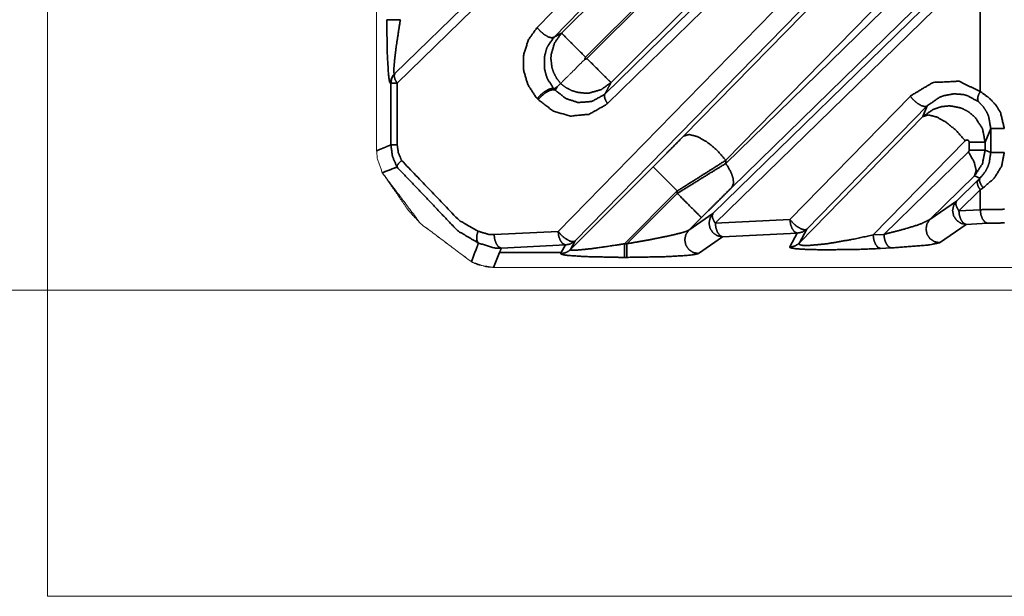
# Model space of a CAD drawing. Header units: millimetres. Extents: x 4 to 836, y 5 to 589.
# Tile 85 of 145: x 630 to 652, y 240 to 252. Entities that reach past the tile are written whole.
import ezdxf

# ---------------------------------------------------------------- set-up
doc = ezdxf.new("R2010")
doc.units = ezdxf.units.MM
doc.layers.add('1', color=7, linetype='Continuous', true_color=0xffffff)
doc.styles.add('ideas_simplex', font='simplex.shx')
doc.dimstyles.get("Standard").update_dxf_attribs({"dimtxt": 0.18, "dimasz": 0.18, "dimexe": 0.18, "dimexo": 0.0625, "dimgap": 0.09, "dimtad": 0, "dimtih": 1, "dimtoh": 1, "dimdec": 4, "dimzin": 0, "dimdsep": 46, "dimtxsty": 'Standard', "dimcen": 0.09, "dimadec": 0, "dimazin": 0, "dimtfac": 1, "dimtdec": 4, "dimtofl": 0, "dimtmove": 0, "dimatfit": 3, "dimfxl": 1, "dimtolj": 1, "dimtzin": 0, "dimarcsym": 0})

# ---------------------------------------------------------------- blocks, each defined once
blk = doc.blocks.new('_U9')
at = {"layer": '1', "color": 152, "lineweight": 13}
for p, q in [((698.225, 308), (616.908898, 308)), ((670.749078, 246.499924), (616.908898, 246.499924))]:
    blk.add_line(p, q, dxfattribs=at)
at = {"layer": '1', "color": 27, "lineweight": 13}
blk.add_line((618.908898, 308), (618.908898, 246.499924), dxfattribs=at)
at = {"layer": '1', "color": 87, "lineweight": 25}
for p, q in [((617.408898, 284.352462), (611.783898, 284.352462)), ((611.783898, 284.352462), (611.783898, 282.852462)), ((617.408898, 282.852462), (617.408898, 284.352462)), ((611.783898, 271.647462), (611.783898, 270.147462)), ((617.408898, 270.147462), (617.408898, 271.647462)), ((611.783898, 270.147462), (617.408898, 270.147462))]:
    blk.add_line(p, q, dxfattribs=at)
at = {"layer": '1', "color": 27, "lineweight": 18}
for points in [[(618.908898, 308), (619.437879, 305.000002), (618.379917, 304.999998)], [(618.908898, 246.499924), (618.379917, 249.499922), (619.437879, 249.499926)]]:
    blk.add_solid(points, dxfattribs=at)
at = {"layer": '1', "color": 87, "linetype": 'Continuous', "lineweight": 25, "char_height": 3, "attachment_point": 7, "rotation": 90, "line_spacing_factor": 1.204819, "style": 'ideas_simplex'}
for s, insert in [('\\W1.2097;61,5', (609.942898, 271.594962)), ('\\W1.2097;2.42', (617.255398, 271.594962))]:
    blk.add_mtext(s, dxfattribs=dict(at, insert=insert))

msp = doc.modelspace()

# ---------------------------------------------------------------- linework, layer by layer
at = {"layer": '1', "color": 251, "linetype": 'Continuous', "lineweight": 18}
for q in [(631, 354.225), (770.45, 239.775)]:
    msp.add_line((631, 239.775), q, dxfattribs=at)
at = {"layer": '1', "color": 143, "linetype": 'Continuous', "lineweight": 18}
for p, q in [((638.225, 249.563), (638.225, 267.03)), ((642.193, 250.968), (642.265, 251.04)), ((670.919, 247), (640.788, 247))]:
    msp.add_line(p, q, dxfattribs=at)
at = {"layer": '1', "color": 143, "linetype": 'Continuous', "lineweight": 35}
for p, q in [((638.625, 251.258), (650.82, 263.168)), ((650.872, 262.956), (638.677, 251.046)), ((641.749, 252.271), (649.946, 260.659)), ((650.318, 260.447), (642.121, 252.059)), ((643.242, 250.817), (651.429, 258.813)), ((651.481, 258.601), (643.294, 250.605)), ((642.21, 247.793), (649.946, 255.709)), ((650.318, 255.497), (642.582, 247.581)), ((644.964, 249.884), (650.221, 255.263)), ((651.151, 254.733), (645.894, 249.354)), ((645.894, 249.285), (651.222, 254.489)), ((642.285, 252.147), (644.298, 254.16)), ((645.611, 248.182), (651.429, 253.864)), ((651.353, 253.959), (646.024, 248.755)), ((651.481, 253.651), (645.663, 247.97)), ((651.481, 250.865), (651.481, 253.651)), ((644.828, 253.63), (642.815, 251.617)), ((642.842, 251.59), (644.828, 253.575)), ((645.358, 253.045), (643.372, 251.06)), ((638.538, 251.046), (638.53, 251.042)), ((638.538, 249.693), (638.538, 251.046)), ((638.677, 251.046), (638.677, 249.693)), ((642.193, 250.968), (642.122, 250.922)), ((642.122, 250.922), (642.146, 250.896)), ((642.146, 250.896), (642.193, 250.968)), ((641.773, 250.687), (641.753, 250.709)), ((647.301, 248.054), (649.946, 250.76)), ((650.318, 250.547), (647.673, 247.842)), ((650.221, 250.314), (650.318, 250.547)), ((647.508, 247.538), (650.221, 250.314)), ((651.711, 250.05), (651.587, 249.752)), ((651.711, 249.523), (651.711, 250.05)), ((651.151, 249.784), (649.129, 247.715)), ((649.367, 247.727), (651.222, 249.539)), ((651.237, 249.575), (651.237, 249.752)), ((651.587, 249.752), (651.587, 249.575)), ((651.587, 249.575), (651.711, 249.523)), ((645.894, 249.354), (645.894, 249.285)), ((642.479, 247.392), (644.298, 249.21)), ((651.353, 249.009), (650.375, 248.054)), ((650.96, 248.456), (651.429, 248.914)), ((651.475, 248.959), (651.353, 249.009)), ((651.429, 248.914), (651.475, 248.959)), ((644.828, 248.68), (643.668, 247.52)), ((644.828, 248.626), (644.828, 248.68)), ((651.481, 248.702), (651.012, 248.244)), ((651.546, 248.747), (651.481, 248.702)), ((651.481, 248.268), (651.481, 248.702)), ((643.723, 247.52), (644.828, 248.626)), ((650.375, 248.054), (650.96, 248.456)), ((651.012, 248.244), (651.481, 248.268)), ((645.078, 247.816), (645.611, 248.182)), ((645.358, 248.095), (645.078, 247.816)), ((645.663, 247.97), (647.301, 248.054)), ((647.673, 247.842), (647.508, 247.538)), ((651.172, 247.945), (650.587, 247.543)), ((651.641, 247.969), (651.172, 247.945)), ((640.804, 247.721), (642.21, 247.793)), ((645.823, 247.671), (645.29, 247.305)), ((647.461, 247.755), (645.823, 247.671)), ((647.296, 247.451), (647.461, 247.755)), ((649.129, 247.715), (649.367, 247.727)), ((642.37, 247.494), (640.964, 247.422)), ((642.278, 247.325), (642.37, 247.494)), ((642.582, 247.581), (642.479, 247.392)), ((643.668, 247.52), (643.723, 247.52)), ((649.527, 247.428), (649.289, 247.416)), ((640.923, 247.325), (640.788, 247)), ((642.278, 247.325), (640.923, 247.325)), ((642.267, 247.305), (642.278, 247.325)), ((643.723, 247.221), (643.668, 247.221))]:
    msp.add_line(p, q, dxfattribs=at)
for points, knots in [([(638.53, 251.042), (638.511, 251.069), (638.498, 251.133), (638.485, 251.238), (638.46, 251.662), (638.446, 252.443)], [0, 0, 0.123623, 0.211859, 0.309698, 0.584291, 1, 1]), ([(638.746, 252.443), (638.636, 252.443), (638.542, 252.443), (638.476, 252.443), (638.446, 252.443)], [0, 0, 0.25, 0.5, 0.75, 1, 1]), ([(638.746, 252.443), (638.674, 251.981), (638.645, 251.775), (638.623, 251.589), (638.607, 251.416), (638.602, 251.327), (638.604, 251.274), (638.617, 251.254)], [0, 0, 0.303217, 0.443719, 0.577554, 0.719353, 0.810856, 0.890589, 1, 1]), ([(641.753, 250.709), (641.721, 250.744), (641.544, 251.02), (641.453, 251.33), (641.453, 251.665), (641.556, 251.999), (641.749, 252.271)], [0, 0, 0.028997, 0.2243, 0.409814, 0.599191, 0.799874, 1, 1]), ([(641.749, 252.271), (641.823, 252.185), (641.91, 252.113), (641.997, 252.063), (642.071, 252.044), (642.121, 252.059)], [0, 0, 0.199992, 0.400004, 0.599997, 0.8, 1, 1]), ([(642.265, 251.04), (642.178, 251.154), (642.111, 251.283), (642.074, 251.401), (642.052, 251.587), (642.057, 251.669), (642.13, 251.928), (642.285, 252.147)], [0, 0, 0.117542, 0.236668, 0.337961, 0.491521, 0.55896, 0.779636, 1, 1]), ([(642.815, 251.617), (642.615, 251.817), (642.445, 251.987), (642.329, 252.103), (642.285, 252.147)], [0, 0, 0.250002, 0.500001, 0.749999, 1, 1]), ([(642.121, 252.059), (641.983, 251.862), (641.957, 251.804), (641.908, 251.62), (641.908, 251.376), (641.958, 251.188), (641.973, 251.15), (642.099, 250.948), (642.122, 250.922)], [0, 0, 0.20184, 0.2524, 0.400177, 0.585678, 0.737648, 0.770607, 0.96996, 1, 1]), ([(642.815, 251.617), (642.805, 251.603), (642.8, 251.587), (642.8, 251.575)], [0, 0, 0.370751, 0.741624, 1, 1]), ([(642.8, 251.575), (642.812, 251.575), (642.828, 251.58), (642.842, 251.59)], [0, 0, 0.258359, 0.629206, 1, 1]), ([(643.372, 251.06), (643.328, 251.104), (643.212, 251.22), (643.042, 251.39), (642.842, 251.59)], [0, 0, 0.250001, 0.499999, 0.750002, 1, 1]), ([(638.617, 251.254), (638.579, 251.208), (638.552, 251.156), (638.535, 251.1), (638.53, 251.042)], [0, 0, 0.250007, 0.500008, 0.750008, 1, 1]), ([(638.625, 251.258), (638.593, 251.221), (638.56, 251.161), (638.552, 251.138), (638.538, 251.046)], [0, 0, 0.20891, 0.500378, 0.604916, 1, 1]), ([(638.625, 251.258), (638.61, 251.208), (638.628, 251.133), (638.677, 251.046)], [0, 0, 0.333334, 0.666662, 1, 1]), ([(643.372, 251.06), (643.153, 250.905), (642.894, 250.832), (642.812, 250.827), (642.626, 250.849), (642.508, 250.886), (642.379, 250.953), (642.265, 251.04)], [0, 0, 0.220364, 0.441038, 0.508476, 0.662039, 0.763334, 0.882455, 1, 1]), ([(643.372, 251.06), (643.323, 250.969), (643.242, 250.817)], [0, 0, 0.375221, 1, 1]), ([(649.946, 250.76), (649.964, 250.778), (650.442, 251.063), (651.018, 251.09), (651.481, 250.865)], [0, 0, 0.014688, 0.342105, 0.694321, 1, 1]), ([(638.677, 251.046), (638.608, 251.046), (638.56, 251.046), (638.538, 251.046)], [0, 0, 0.329359, 0.664678, 1, 1]), ([(641.753, 250.709), (641.826, 250.791), (641.911, 250.861), (641.996, 250.91), (642.07, 250.932), (642.122, 250.922)], [0, 0, 0.199999, 0.4, 0.599999, 0.8, 1, 1]), ([(641.773, 250.687), (641.848, 250.767), (641.934, 250.837), (642.021, 250.885), (642.095, 250.906), (642.146, 250.896)], [0, 0, 0.2, 0.400001, 0.599996, 0.8, 1, 1]), ([(642.146, 250.896), (642.381, 250.71), (642.651, 250.623), (642.949, 250.646), (643.213, 250.791), (643.242, 250.817)], [0, 0, 0.235802, 0.474371, 0.728075, 0.970267, 1, 1]), ([(651.481, 250.865), (651.451, 250.809), (651.446, 250.795), (651.432, 250.756), (651.427, 250.731), (651.424, 250.709), (651.427, 250.67), (651.441, 250.641)], [0, 0, 0.199879, 0.249955, 0.40001, 0.500122, 0.600232, 0.800118, 1, 1]), ([(651.481, 250.865), (651.678, 250.722), (651.823, 250.569), (651.928, 250.4), (652.01, 250.05)], [0, 0, 0.252923, 0.459433, 0.652791, 1, 1]), ([(643.294, 250.605), (643.254, 250.568), (642.887, 250.364), (642.475, 250.325), (642.099, 250.437), (641.773, 250.687)], [0, 0, 0.030882, 0.277048, 0.528546, 0.76397, 1, 1]), ([(643.294, 250.605), (643.261, 250.658), (643.245, 250.692), (643.238, 250.709), (643.227, 250.754), (643.226, 250.767), (643.228, 250.79), (643.242, 250.817)], [0, 0, 0.199883, 0.3333, 0.400055, 0.599942, 0.666691, 0.800115, 1, 1]), ([(649.946, 250.76), (650.02, 250.674), (650.107, 250.601), (650.194, 250.552), (650.268, 250.533), (650.318, 250.547)], [0, 0, 0.199997, 0.399999, 0.600002, 0.799998, 1, 1]), ([(651.441, 250.641), (651.206, 250.772), (651.103, 250.8), (650.896, 250.814), (650.681, 250.774), (650.586, 250.737), (650.331, 250.561), (650.318, 250.547)], [0, 0, 0.213598, 0.301721, 0.476107, 0.658516, 0.742026, 0.985683, 1, 1]), ([(651.711, 250.05), (651.669, 250.305), (651.65, 250.356), (651.616, 250.428), (651.542, 250.539), (651.441, 250.641)], [0, 0, 0.376061, 0.456515, 0.572432, 0.769653, 1, 1]), ([(650.221, 250.314), (650.445, 250.471), (650.636, 250.534), (650.786, 250.548), (650.844, 250.546), (651.046, 250.505), (651.093, 250.488), (651.224, 250.419), (651.365, 250.302), (651.526, 250.057), (651.534, 250.037), (651.587, 249.752)], [0, 0, 0.146041, 0.253155, 0.333469, 0.363995, 0.474008, 0.500452, 0.579379, 0.677291, 0.83369, 0.845266, 1, 1]), ([(650.221, 250.314), (650.345, 250.35), (650.53, 250.303), (650.747, 250.18), (650.964, 249.997), (651.151, 249.784)], [0, 0, 0.200001, 0.399999, 0.600001, 0.8, 1, 1]), ([(652.01, 250.05), (651.897, 250.05), (651.801, 250.05), (651.736, 250.05), (651.711, 250.05)], [0, 0, 0.250002, 0.499997, 0.75, 1, 1]), ([(644.298, 249.21), (644.644, 249.559), (644.964, 249.884)], [0, 0, 0.508462, 1, 1]), ([(644.964, 249.884), (645.088, 249.921), (645.273, 249.874), (645.49, 249.75), (645.708, 249.568), (645.894, 249.354)], [0, 0, 0.2, 0.4, 0.6, 0.8, 1, 1]), ([(651.237, 249.752), (651.234, 249.769), (651.223, 249.786), (651.214, 249.793), (651.203, 249.798), (651.19, 249.8), (651.177, 249.798), (651.165, 249.794), (651.151, 249.784)], [0, 0, 0.138325, 0.294789, 0.391411, 0.499566, 0.616155, 0.734983, 0.849201, 1, 1]), ([(638.225, 249.563), (638.387, 249.63), (638.538, 249.693)], [0, 0, 0.517311, 1, 1]), ([(638.673, 249.204), (638.573, 249.439), (638.538, 249.693)], [0, 0, 0.502333, 1, 1]), ([(638.677, 249.693), (638.607, 249.693), (638.56, 249.693), (638.538, 249.693)], [0, 0, 0.33333, 0.666667, 1, 1]), ([(638.677, 249.693), (638.702, 249.515), (638.773, 249.351)], [0, 0, 0.494094, 1, 1]), ([(651.222, 249.539), (651.234, 249.556), (651.237, 249.574), (651.237, 249.575)], [0, 0, 0.534322, 0.992254, 1, 1]), ([(651.353, 249.009), (651.391, 249.135), (651.345, 249.321), (651.222, 249.539)], [0, 0, 0.333331, 0.666666, 1, 1]), ([(651.587, 249.752), (651.569, 249.752), (651.523, 249.752), (651.45, 249.752), (651.354, 249.752), (651.237, 249.752)], [0, 0, 0.200002, 0.399999, 0.599999, 0.800001, 1, 1]), ([(651.587, 249.575), (651.541, 249.575), (651.42, 249.575), (651.237, 249.575)], [0, 0, 0.333333, 0.66667, 1, 1]), ([(651.587, 249.575), (651.587, 249.57), (651.531, 249.281), (651.353, 249.009)], [0, 0, 0.00803, 0.478826, 1, 1]), ([(638.773, 249.351), (638.714, 249.294), (638.679, 249.243), (638.673, 249.204)], [0, 0, 0.333334, 0.666672, 1, 1]), ([(638.773, 249.351), (640.024, 248.044), (640.45, 247.795)], [0, 0, 0.778102, 1, 1]), ([(645.894, 249.354), (645.382, 249.029), (644.828, 248.68)], [0, 0, 0.495326, 1, 1]), ([(651.475, 248.959), (651.599, 249.116), (651.65, 249.217), (651.68, 249.304), (651.711, 249.523)], [0, 0, 0.330509, 0.508335, 0.652577, 1, 1]), ([(652.01, 249.523), (651.949, 249.222), (651.79, 248.964), (651.546, 248.747)], [0, 0, 0.323873, 0.643632, 1, 1]), ([(652.01, 249.523), (651.897, 249.523), (651.801, 249.523), (651.736, 249.523), (651.711, 249.523)], [0, 0, 0.250002, 0.499997, 0.75, 1, 1]), ([(638.673, 249.204), (638.514, 249.144), (638.349, 249.08)], [0, 0, 0.489325, 1, 1]), ([(640.462, 247.535), (640.006, 247.803), (638.673, 249.204)], [0, 0, 0.221227, 1, 1]), ([(644.298, 249.21), (644.327, 249.181), (644.342, 249.166), (644.404, 249.104), (644.458, 249.05), (644.52, 248.988), (644.628, 248.88), (644.666, 248.842), (644.828, 248.68)], [0, 0, 0.199701, 0.249814, 0.399851, 0.5, 0.600151, 0.750189, 0.800299, 1, 1]), ([(644.828, 248.626), (645.382, 248.97), (645.894, 249.285)], [0, 0, 0.505987, 1, 1]), ([(646.024, 248.755), (646.061, 248.843), (646.062, 248.881), (646.05, 248.968), (646.017, 249.067), (645.993, 249.119), (645.894, 249.285)], [0, 0, 0.249706, 0.333201, 0.5, 0.666796, 0.750291, 1, 1]), ([(651.481, 248.702), (651.432, 248.789), (651.413, 248.863), (651.429, 248.914)], [0, 0, 0.33333, 0.666671, 1, 1]), ([(651.546, 248.747), (651.501, 248.814), (651.489, 248.836), (651.472, 248.876), (651.464, 248.91), (651.463, 248.925), (651.475, 248.959)], [0, 0, 0.249689, 0.333192, 0.499999, 0.666803, 0.750321, 1, 1]), ([(646.024, 248.755), (645.705, 248.44), (645.358, 248.095)], [0, 0, 0.489066, 1, 1]), ([(645.358, 248.095), (645.314, 248.14), (645.198, 248.255), (645.027, 248.426), (644.828, 248.626)], [0, 0, 0.250001, 0.499999, 0.750002, 1, 1]), ([(650.96, 248.456), (650.897, 248.363), (650.874, 248.248), (650.896, 248.133), (650.961, 248.035), (651.057, 247.969), (651.172, 247.945)], [0, 0, 0.161729, 0.329384, 0.497038, 0.664686, 0.832343, 1, 1]), ([(650.96, 248.456), (650.945, 248.419), (650.944, 248.405), (650.948, 248.375), (650.956, 248.349), (650.963, 248.331), (650.998, 248.265), (651.012, 248.244)], [0, 0, 0.257582, 0.333082, 0.482281, 0.59225, 0.666868, 0.919884, 1, 1]), ([(651.012, 248.244), (651.023, 248.149), (651.058, 248.047), (651.11, 247.976), (651.172, 247.945)], [0, 0, 0.213614, 0.475736, 0.737868, 1, 1]), ([(651.481, 248.268), (651.592, 248.271), (652.014, 248.277)], [0, 0, 0.227419, 1, 1]), ([(651.481, 248.268), (651.496, 248.158), (651.531, 248.063), (651.582, 247.997), (651.641, 247.969)], [0, 0, 0.250002, 0.500002, 0.749999, 1, 1]), ([(645.611, 248.182), (645.549, 248.089), (645.525, 247.974), (645.548, 247.859), (645.612, 247.761), (645.709, 247.695), (645.823, 247.671)], [0, 0, 0.161722, 0.329378, 0.497037, 0.66469, 0.832348, 1, 1]), ([(645.611, 248.182), (645.596, 248.145), (645.596, 248.131), (645.6, 248.101), (645.607, 248.075), (645.614, 248.057), (645.649, 247.991), (645.663, 247.97)], [0, 0, 0.257585, 0.333086, 0.482292, 0.592255, 0.666877, 0.919892, 1, 1]), ([(647.301, 248.054), (647.376, 247.968), (647.399, 247.947), (647.426, 247.923), (647.463, 247.895), (647.55, 247.846), (647.588, 247.833), (647.624, 247.827), (647.636, 247.827), (647.663, 247.834), (647.673, 247.842)], [0, 0, 0.199387, 0.253251, 0.316577, 0.39987, 0.599253, 0.696966, 0.799573, 0.841683, 0.944959, 1, 1]), ([(647.301, 248.054), (647.316, 247.946), (647.351, 247.85), (647.402, 247.783), (647.461, 247.755)], [0, 0, 0.245554, 0.497032, 0.748516, 1, 1]), ([(649.367, 247.727), (649.825, 247.845), (650.118, 247.936), (650.183, 247.96), (650.372, 248.051), (650.375, 248.054)], [0, 0, 0.365999, 0.64182, 0.713379, 0.990918, 1, 1]), ([(650.375, 248.054), (650.311, 247.958), (650.289, 247.844), (650.312, 247.729), (650.377, 247.632), (650.473, 247.567), (650.587, 247.543)], [0, 0, 0.166662, 0.333334, 0.500001, 0.666671, 0.833336, 1, 1]), ([(643.723, 247.52), (644.201, 247.605), (644.455, 247.655), (644.624, 247.69), (644.889, 247.752), (644.939, 247.766), (644.993, 247.781), (645.078, 247.816)], [0, 0, 0.292186, 0.453735, 0.566074, 0.763665, 0.807981, 0.862445, 1, 1]), ([(645.078, 247.816), (645.014, 247.719), (644.992, 247.605), (645.015, 247.491), (645.08, 247.394), (645.176, 247.328), (645.29, 247.305)], [0, 0, 0.166666, 0.333333, 0.5, 0.666665, 0.833336, 1, 1]), ([(645.663, 247.97), (645.675, 247.876), (645.71, 247.774), (645.762, 247.702), (645.823, 247.671)], [0, 0, 0.213619, 0.475747, 0.737872, 1, 1]), ([(647.673, 247.842), (647.667, 247.835), (647.572, 247.775), (647.461, 247.755)], [0, 0, 0.03894, 0.519455, 1, 1]), ([(652.014, 247.978), (651.719, 247.972), (651.641, 247.969)], [0, 0, 0.772534, 1, 1]), ([(640.45, 247.795), (640.428, 247.711), (640.424, 247.685), (640.422, 247.636), (640.428, 247.593), (640.434, 247.575), (640.462, 247.535)], [0, 0, 0.249673, 0.333188, 0.500002, 0.666813, 0.75033, 1, 1]), ([(640.45, 247.795), (640.7, 247.723), (640.804, 247.721)], [0, 0, 0.712922, 1, 1]), ([(640.804, 247.721), (640.819, 247.611), (640.854, 247.516), (640.905, 247.45), (640.964, 247.422)], [0, 0, 0.250004, 0.499996, 0.749999, 1, 1]), ([(642.21, 247.793), (642.284, 247.707), (642.307, 247.686), (642.334, 247.663), (642.371, 247.635), (642.458, 247.585), (642.496, 247.572), (642.532, 247.566), (642.545, 247.567), (642.571, 247.574), (642.582, 247.581)], [0, 0, 0.199384, 0.253253, 0.316578, 0.39987, 0.599255, 0.696967, 0.799578, 0.841684, 0.944958, 1, 1]), ([(642.21, 247.793), (642.224, 247.685), (642.26, 247.589), (642.311, 247.523), (642.37, 247.494)], [0, 0, 0.245559, 0.497035, 0.748518, 1, 1]), ([(647.508, 247.538), (647.501, 247.513), (647.522, 247.497), (647.567, 247.486), (647.637, 247.482), (647.738, 247.484), (648.062, 247.514), (648.168, 247.529), (648.695, 247.62), (649.129, 247.715)], [0, 0, 0.066512, 0.121613, 0.171658, 0.22245, 0.280688, 0.440927, 0.492669, 0.759295, 1, 1]), ([(649.129, 247.715), (649.144, 247.605), (649.18, 247.51), (649.23, 247.444), (649.289, 247.416)], [0, 0, 0.249996, 0.499999, 0.750002, 1, 1]), ([(649.367, 247.727), (649.375, 247.653), (649.382, 247.617), (649.392, 247.583), (649.418, 247.523), (649.45, 247.475), (649.468, 247.457), (649.487, 247.443), (649.527, 247.428)], [0, 0, 0.166558, 0.250004, 0.33344, 0.499994, 0.666557, 0.75, 0.833442, 1, 1]), ([(640.305, 247.124), (640.432, 247.455), (640.462, 247.535)], [0, 0, 0.80615, 1, 1]), ([(640.964, 247.422), (640.817, 247.427), (640.462, 247.535)], [0, 0, 0.28487, 1, 1]), ([(642.479, 247.392), (642.433, 247.354), (642.381, 247.327), (642.325, 247.31), (642.267, 247.305)], [0, 0, 0.249989, 0.500007, 0.749997, 1, 1]), ([(642.582, 247.581), (642.575, 247.575), (642.48, 247.515), (642.37, 247.494)], [0, 0, 0.038928, 0.519485, 1, 1]), ([(642.479, 247.392), (642.486, 247.382), (642.526, 247.377), (642.554, 247.377), (642.608, 247.379), (642.812, 247.398), (642.927, 247.411), (643.208, 247.449), (643.551, 247.501), (643.668, 247.52)], [0, 0, 0.075215, 0.155576, 0.191404, 0.250193, 0.420829, 0.504647, 0.697958, 0.923601, 1, 1]), ([(643.668, 247.52), (643.668, 247.411), (643.668, 247.317), (643.668, 247.251), (643.668, 247.221)], [0, 0, 0.249994, 0.499996, 0.749998, 1, 1]), ([(643.723, 247.52), (643.723, 247.411), (643.723, 247.378), (643.723, 247.317), (643.723, 247.269), (643.723, 247.251), (643.723, 247.237), (643.723, 247.221)], [0, 0, 0.249993, 0.333442, 0.499996, 0.66656, 0.749998, 0.833441, 1, 1]), ([(647.508, 247.538), (647.462, 247.5), (647.411, 247.473), (647.354, 247.456), (647.296, 247.451)], [0, 0, 0.24999, 0.500001, 0.749997, 1, 1]), ([(649.289, 247.416), (648.791, 247.396), (648.041, 247.387), (647.639, 247.397), (647.507, 247.405), (647.412, 247.414), (647.346, 247.424), (647.306, 247.436), (647.296, 247.451)], [0, 0, 0.22031, 0.521097, 0.687565, 0.752684, 0.810928, 0.868113, 0.929295, 1, 1]), ([(650.587, 247.543), (650.585, 247.542), (650.344, 247.492), (649.527, 247.428)], [0, 0, 0.009973, 0.371702, 1, 1]), ([(643.668, 247.221), (643.531, 247.222), (642.8, 247.238), (642.424, 247.264), (642.327, 247.278), (642.277, 247.291), (642.267, 247.305)], [0, 0, 0.071049, 0.465868, 0.722768, 0.825114, 0.914998, 1, 1]), ([(645.29, 247.305), (645.195, 247.281), (645.075, 247.266), (644.575, 247.236), (643.723, 247.221)], [0, 0, 0.154328, 0.259275, 0.567882, 1, 1])]:
    msp.add_open_spline(points, degree=1, knots=knots, dxfattribs=at)
for points in [[(642.121, 252.059), (642.285, 252.147)], [(640.964, 247.422), (640.923, 247.325)]]:
    msp.add_open_spline(points, degree=1, dxfattribs=at)
at = {"layer": '1', "color": 143, "linetype": 'Continuous', "lineweight": 18}
for points, knots in [([(642.8, 251.575), (642.796, 251.571), (642.723, 251.498), (642.553, 251.328), (642.41, 251.185), (642.31, 251.085), (642.265, 251.04)], [0, 0, 0.004982, 0.09868, 0.324051, 0.549376, 0.774687, 1, 1]), ([(638.349, 249.08), (638.239, 249.396), (638.225, 249.563)], [0, 0, 0.66683, 1, 1]), ([(640.305, 247.125), (639.189, 247.964), (638.924, 248.251), (638.35, 249.08)], [0, 0, 0.499507, 0.639323, 1, 1]), ([(640.305, 247.125), (640.621, 247.014), (640.788, 247)], [0, 0, 0.666841, 1, 1]), ([(640.788, 247), (640.458, 247.056), (640.305, 247.124)], [0, 0, 0.667365, 1, 1]), ([(640.788, 247), (644.986, 247), (671.081, 247)], [0, 0, 0.138573, 1, 1])]:
    msp.add_open_spline(points, degree=1, knots=knots, dxfattribs=at)
msp.add_open_spline([(638.349, 249.08), (639.189, 247.964), (640.305, 247.124)], degree=1, dxfattribs=at)

# ---------------------------------------------------------------- dimensions: what is measured, and where the dimension line sits
at = {"layer": '1', "color": 87, "linetype": 'Continuous', "lineweight": 25}
dim = msp.add_linear_dim(base=(618.909, 308), p1=(675.803, 246.5), p2=(700.725, 308), angle=270, text='\\C87;61,5\\P[\\C87;\\H3.00;\\Fsimplex.shx;2.42\\Fsimplex.shx;\\H3.00;\\C87; ]', dimstyle='Standard', override={"dimtxt": 3, "dimasz": 3, "dimexe": 2, "dimexo": 2.5, "dimgap": 1.5, "dimtad": 1, "dimtih": 0, "dimtoh": 0, "dimdec": 2, "dimlfac": 1, "dimzin": 8, "dimdsep": 44, "dimlunit": 2, "dimpost": '', "dimtxsty": 'ideas_simplex', "dimsah": 1, "dimse1": 0, "dimse2": 0, "dimsd1": 0, "dimsd2": 0, "dimclrd": 27, "dimclre": 152, "dimclrt": 87, "dimtol": 0, "dimtm": -0.1, "dimtfac": 0.5, "dimtdec": 2, "dimtofl": 1, "dimtmove": 0, "dimtzin": 8, "dimlwd": 13, "dimlwe": 13}, dxfattribs=at)
dim.commit()
dim.dimension.update_dxf_attribs({"geometry": '_U9', "text_midpoint": (618.909, 277.25), "dimtype": 160})

doc.saveas('drawing.dxf')
